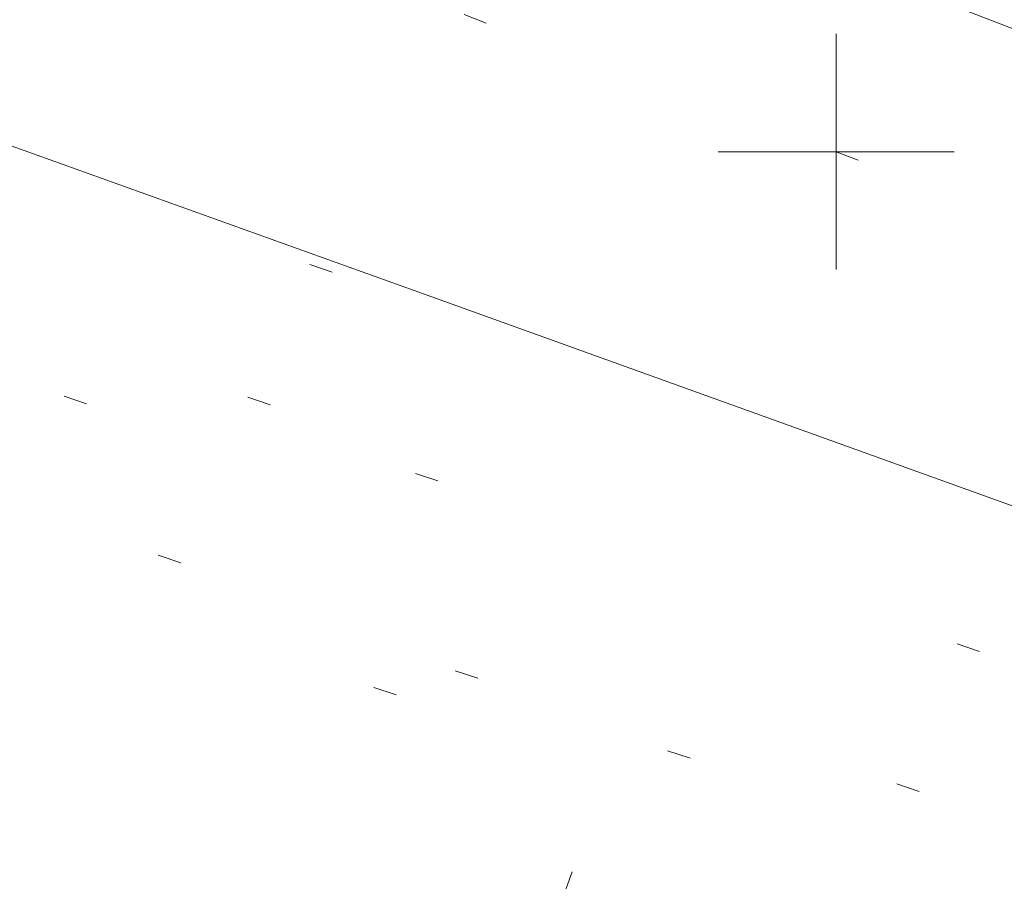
# Model space of a CAD drawing. Extents: x 413123 to 1465301, y 377724 to 504150.
# Tile 27 of 256: x 1463200.68 to 1463204.85, y 433223.55 to 433227.2. Entities that reach past the tile are written whole.
import ezdxf

# ---------------------------------------------------------------- set-up
doc = ezdxf.new("R2010")
doc.units = 0
doc.header["$MEASUREMENT"] = 0
for name, pattern in [('DGN Style 1', [8.732639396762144, 0.01453018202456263, -8.71810921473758]), ('DGN Style 3', [20.34225483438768, 14.53018202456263, -5.812072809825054]), ('DGN Style 5', [10.171127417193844, 4.35905460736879, -5.812072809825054])]:
    doc.linetypes.add(name, pattern=pattern)
for name, color, linetype, lineweight in [('DT_X_Contour_Minor', 136, 'DGN Style 3', 0), ('DT_X_Terrain_Ground_Line', 92, 'DGN Style 3', 13), ('PM_X_Parking_Lot_Stall', 7, 'DGN Style 5', 0), ('PV_X_Curb', 120, 'DGN Style 1', 0), ('PV_X_EOP', 7, 'DGN Style 3', 0), ('PV_X_Walk', 120, 'DGN Style 5', 0)]:
    doc.layers.add(name, color=color, linetype=linetype, lineweight=lineweight)
doc.layers.add('SV_Observation (Construction)', color=97, linetype='DGN Style 1', lineweight=0, transparency=0.9)
doc.layers.add('SV_X_Shot_Marker (Construction)', color=40, linetype='Continuous', lineweight=0, transparency=0.5)

# ---------------------------------------------------------------- blocks, each defined once
blk = doc.blocks.new('SVPT_2558')
at = {"layer": 'SV_X_Shot_Marker (Construction)', "transparency": 33554495}
for p, q in [((0, 0.02500000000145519), (0, -0.02500000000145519)), ((-0.02499999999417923, 0), (0.02500000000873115, 0))]:
    blk.add_line(p, q, dxfattribs=at)
blk.add_point((0, 0), dxfattribs=at)
blk = doc.blocks.new('*U5554', base_point=(1463158.719041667, 433438.2508333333, 579.5851666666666))
at = {"layer": 'DT_X_Contour_Minor', "elevation": 571.9999999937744, "flags": 128}
blk.add_lwpolyline([(1463395.217597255, 433160.4001539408), (1463379.26645557, 433166.5904968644), (1463376.271119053, 433167.7533763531), (1463374.121313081, 433168.5890107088), (1463372.817037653, 433169.097399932), (1463372.35829277, 433169.2785440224), (1463372.262347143, 433169.3252680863), (1463372.230106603, 433169.3408914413), (1463372.205344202, 433169.3527184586), (1463372.188059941, 433169.360749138), (1463372.178253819, 433169.3649834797), (1463371.925647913, 433169.4625609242), (1463368.452046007, 433170.8047416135), (1463363.521519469, 433172.7098829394), (1463361.850359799, 433173.3555198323), (1463360.534775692, 433173.8635745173), (1463359.574767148, 433174.2340469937), (1463358.970334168, 433174.466937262), (1463357.832613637, 433174.904535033), (1463357.217168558, 433175.141860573), (1463356.22412372, 433175.5256388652), (1463354.853479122, 433176.0558699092), (1463353.105234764, 433176.7325537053), (1463347.939783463, 433178.7323141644), (1463346.11758143, 433179.4364631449), (1463344.525063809, 433180.0490897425), (1463343.162230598, 433180.570193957), (1463342.029081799, 433180.9997757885), (1463339.313597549, 433182.0232974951), (1463338.294788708, 433182.4070822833), (1463337.274975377, 433182.790795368), (1463336.254157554, 433183.1744367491), (1463335.232335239, 433183.5580064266), (1463332.506136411, 433184.5807632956), (1463331.490227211, 433184.9627923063), (1463330.48714873, 433185.3418116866), (1463329.49690097, 433185.7178214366), (1463328.519483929, 433186.0908215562), (1463325.930146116, 433187.0814757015), (1463325.063197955, 433187.4072487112), (1463324.404356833, 433187.6415771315), (1463323.95362275, 433187.7844609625), (1463323.710995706, 433187.835900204), (1463323.064319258, 433187.8625792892), (1463322.837569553, 433187.6548760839), (1463322.708957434, 433187.6462891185), (1463322.42029952, 433187.7095438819), (1463321.971595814, 433187.844640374), (1463321.362846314, 433188.0515785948), (1463319.526119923, 433188.6992028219), (1463318.668472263, 433189.000702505), (1463317.473074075, 433189.4194833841), (1463315.93992536, 433189.9555454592), (1463314.069026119, 433190.6088887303), (1463308.629627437, 433192.5075123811), (1463306.748951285, 433193.1804606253), (1463305.18647184, 433193.7753376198), (1463303.942189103, 433194.2921433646), (1463303.016103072, 433194.7308778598), (1463300.970802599, 433195.7967415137), (1463300.227145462, 433196.1691067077), (1463299.530149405, 433196.4868045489), (1463298.879814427, 433196.7498350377), (1463298.27614053, 433196.9581981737), (1463295.567871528, 433197.8030023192), (1463295.548309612, 433197.8289543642), (1463295.489237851, 433197.863598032), (1463295.320406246, 433197.9564067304), (1463295.041814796, 433198.1073804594), (1463294.653463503, 433198.3165192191), (1463293.471513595, 433198.9517759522), (1463292.901949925, 433199.2303848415), (1463292.079721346, 433199.5897689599), (1463291.004827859, 433200.0299283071), (1463289.677269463, 433200.5508628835), (1463285.800227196, 433202.0477220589), (1463284.419012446, 433202.5564074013), (1463283.183149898, 433202.959819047), (1463282.092639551, 433203.2579569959), (1463281.147481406, 433203.4508212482), (1463278.82086262, 433203.8247609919), (1463278.077441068, 433203.9367775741), (1463277.592140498, 433203.9923725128), (1463277.364960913, 433203.991545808), (1463277.395902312, 433203.9342974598), (1463278.142577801, 433203.5354880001), (1463275.56458941, 433204.513508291), (1463274.992398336, 433204.7331112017), (1463274.380677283, 433204.9727683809), (1463273.72942625, 433205.2324798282), (1463273.038645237, 433205.5122455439), (1463269.722763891, 433206.8646121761), (1463260.35808285, 433211.218083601), (1463259.894401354, 433211.0632559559), (1463259.806685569, 433211.0345824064), (1463259.742258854, 433211.0149164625), (1463259.701121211, 433211.0042581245), (1463259.683272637, 433211.0026073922), (1463259.666728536, 433211.0102155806), (1463259.585621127, 433210.9582969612), (1463259.354706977, 433210.796834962), (1463258.973986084, 433210.5258295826), (1463258.44345845, 433210.1452808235), (1463256.82897577, 433208.984426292), (1463256.24759574, 433208.6199916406), (1463255.714317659, 433208.397328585), (1463255.229141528, 433208.3164371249), (1463254.792067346, 433208.3773172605), (1463253.690672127, 433208.7286930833), (1463253.26833566, 433208.8549521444), (1463252.827372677, 433208.9701974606), (1463252.367783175, 433209.0744290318), (1463251.889567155, 433209.1676468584), (1463249.614430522, 433209.5769646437), (1463240.237872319, 433212.5940606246), (1463238.454207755, 433213.1703490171), (1463237.121739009, 433213.6061730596), (1463236.240466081, 433213.9015327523), (1463235.810388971, 433214.0564280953), (1463235.265111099, 433214.2821965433), (1463234.725239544, 433214.4946353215), (1463233.514583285, 433214.96262532), (1463231.63314232, 433215.6861665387), (1463229.08091665, 433216.665258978), (1463221.380601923, 433219.6169071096), (1463218.795139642, 433220.5962062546), (1463216.813988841, 433221.3203675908), (1463215.437149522, 433221.7893911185), (1463214.664621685, 433222.0032768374), (1463213.410296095, 433222.2334550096), (1463212.729179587, 433222.4060797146), (1463211.626574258, 433222.7513202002), (1463210.102480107, 433223.2691764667), (1463208.156897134, 433223.9596485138), (1463202.406690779, 433226.0310616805), (1463200.416384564, 433226.7460653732), (1463198.758120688, 433227.3375165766), (1463197.431899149, 433227.8054152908), (1463196.437719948, 433228.1497615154), (1463194.229298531, 433228.903281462), (1463193.161854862, 433229.2506078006), (1463191.61583992, 433229.7274468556), (1463189.591253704, 433230.3337986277), (1463187.088096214, 433231.0696631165), (1463179.774914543, 433233.2046520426), (1463177.233310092, 433233.940070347), (1463175.093382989, 433234.5450835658), (1463173.355133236, 433235.0196916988), (1463172.018560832, 433235.3638947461), (1463168.989937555, 433236.1078960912), (1463167.832428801, 433236.3997851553), (1463166.631369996, 433236.7174513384), (1463165.38676114, 433237.0608946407), (1463164.098602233, 433237.4301150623), (1463160.605445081, 433238.4490723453), (1463159.334963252, 433238.8012012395), (1463158.143385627, 433239.0933699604), (1463157.030712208, 433239.3255785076), (1463155.996942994, 433239.4978268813), (1463153.345430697, 433239.8772089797), (1463152.374170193, 433240.0300720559), (1463151.449022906, 433240.2041247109), (1463150.569988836, 433240.3993669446), (1463149.737067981, 433240.6157987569), (1463147.577429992, 433241.2212030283), (1463146.539310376, 433241.5219487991), (1463145.04468002, 433241.9701329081), (1463143.093538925, 433242.565755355), (1463140.68588709, 433243.3088161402), (1463133.656801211, 433245.486896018), (1463131.317868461, 433246.2118520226), (1463129.57288462, 433246.7531601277), (1463128.421849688, 433247.1108203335), (1463127.864763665, 433247.2848326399), (1463127.171132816, 433247.5040015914), (1463126.714422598, 433247.6437083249), (1463125.864515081, 433247.8984518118), (1463124.621410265, 433248.268232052), (1463122.98510815, 433248.7530490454), (1463114.431571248, 433251.2839474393)], dxfattribs=at)

msp = doc.modelspace()

# ---------------------------------------------------------------- linework, layer by layer
at = {"layer": 'PM_X_Parking_Lot_Stall', "extrusion": (0.0275909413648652, 0.07527887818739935, 0.9967807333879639), "elevation": 73554.05821397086, "flags": 128}
msp.add_lwpolyline([(-1224748.043570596, -907314.81765049), (-1224748.043570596, -907322.4541695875)], dxfattribs=at)
at = {"layer": 'PV_X_Curb'}
for points, knots in [([(1463034.114341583, 433358.5354235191, 570.967442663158), (1463034.382762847, 433357.8525596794, 570.9829174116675), (1463034.902669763, 433356.6746703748, 570.9791408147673), (1463036.322057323, 433354.5205973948, 570.6849760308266), (1463037.748960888, 433352.2020754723, 570.6878951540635), (1463040.018756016, 433349.1857511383, 570.9427811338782), (1463042.639031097, 433346.7780487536, 570.7955674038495), (1463044.970687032, 433345.5933757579, 570.8824061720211), (1463045.921303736, 433345.2188641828, 570.878208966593), (1463051.106075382, 433343.1762354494, 570.8553169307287), (1463056.290847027, 433341.1336067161, 570.8324248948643), (1463061.475618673, 433339.0909779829, 570.809532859), (1463062.018547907, 433338.9041474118, 570.7725412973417), (1463062.561477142, 433338.7173168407, 570.7355497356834), (1463063.104406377, 433338.5304862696, 570.6985581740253), (1463069.657625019, 433335.9461940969, 570.7210719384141), (1463076.21084366, 433333.3619019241, 570.7435857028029), (1463082.764062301, 433330.7776097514, 570.7660994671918), (1463087.246478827, 433329.0023655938, 570.8028168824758), (1463091.728895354, 433327.2271214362, 570.8395342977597), (1463096.211311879, 433325.4518772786, 570.8762517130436), (1463096.878442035, 433325.1897515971, 570.9638925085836), (1463097.545572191, 433324.9276259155, 571.0515333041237), (1463098.212702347, 433324.6655002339, 571.1391740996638), (1463104.831686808, 433322.094946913, 571.1640382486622), (1463111.45067127, 433319.524393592, 571.1889023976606), (1463118.069655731, 433316.953840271, 571.2137665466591), (1463125.957183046, 433313.9138789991, 571.1851535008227), (1463133.844710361, 433310.8739177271, 571.1565404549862), (1463141.732237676, 433307.8339564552, 571.1279274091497), (1463145.767175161, 433306.241790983, 571.1313455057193), (1463149.802112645, 433304.6496255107, 571.134763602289), (1463153.83705013, 433303.0574600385, 571.1381816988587), (1463154.355066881, 433302.8054079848, 571.0924572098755), (1463154.873083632, 433302.5533559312, 571.0467327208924), (1463155.391100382, 433302.3013038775, 571.0010082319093), (1463159.740180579, 433300.5574304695, 571.007755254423), (1463164.089260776, 433298.8135570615, 571.0145022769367), (1463168.438340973, 433297.0696836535, 571.0212492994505), (1463173.76020955, 433294.9893866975, 571.0517121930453), (1463179.082078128, 433292.9090897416, 571.0821750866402), (1463184.403946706, 433290.8287927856, 571.1126379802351), (1463184.927832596, 433290.6024130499, 571.183469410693), (1463185.451718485, 433290.3760333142, 571.254300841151), (1463185.975604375, 433290.1496535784, 571.3251322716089), (1463193.283059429, 433287.4009373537, 571.3274320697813), (1463200.590514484, 433284.6522211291, 571.3297318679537), (1463207.897969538, 433281.9035049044, 571.3320316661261), (1463214.611583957, 433279.3049910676, 571.3660593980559), (1463221.325198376, 433276.7064772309, 571.4000871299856), (1463228.038812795, 433274.1079633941, 571.4341148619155), (1463234.876881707, 433271.4003319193, 571.5030017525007), (1463241.714950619, 433268.6927004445, 571.5718886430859), (1463248.553019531, 433265.9850689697, 571.6407755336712), (1463252.53367608, 433264.4224603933, 571.6987979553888), (1463256.514332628, 433262.8598518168, 571.7568203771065), (1463260.494989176, 433261.2972432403, 571.8148427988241), (1463261.18962272, 433261.0748617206, 571.7422662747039), (1463261.884256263, 433260.8524802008, 571.6696897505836), (1463262.578889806, 433260.6300986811, 571.5971132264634), (1463267.974277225, 433258.4984942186, 571.5913249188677), (1463273.369664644, 433256.3668897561, 571.5855366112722), (1463278.765052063, 433254.2352852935, 571.5797483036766), (1463284.039124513, 433252.1341649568, 571.626583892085), (1463289.313196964, 433250.0330446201, 571.6734194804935), (1463294.587269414, 433247.9319242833, 571.7202550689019), (1463295.147837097, 433247.7325865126, 571.8045569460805), (1463295.70840478, 433247.533248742, 571.8888588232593), (1463296.268972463, 433247.3339109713, 571.9731607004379), (1463303.262539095, 433244.6091737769, 572.0038664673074), (1463310.256105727, 433241.8844365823, 572.034572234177), (1463317.249672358, 433239.1596993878, 572.0652780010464), (1463324.8255847, 433236.206749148, 572.1003223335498), (1463332.401497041, 433233.2537989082, 572.1353666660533), (1463339.977409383, 433230.3008486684, 572.1704109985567), (1463346.624217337, 433227.6724527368, 572.1699621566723), (1463353.271025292, 433225.044056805, 572.1695133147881), (1463359.917833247, 433222.4156608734, 572.1690644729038), (1463363.666535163, 433220.9685334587, 572.1740861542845), (1463367.415237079, 433219.521406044, 572.1791078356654), (1463371.163938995, 433218.0742786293, 572.1841295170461), (1463371.754596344, 433217.8301906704, 572.1047293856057), (1463372.345253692, 433217.5861027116, 572.0253292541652), (1463372.935911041, 433217.3420147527, 571.9459291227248), (1463380.338603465, 433214.4611246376, 571.9041823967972), (1463387.741295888, 433211.5802345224, 571.8624356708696), (1463395.143988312, 433208.6993444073, 571.8206889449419), (1463403.121855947, 433205.5721027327, 571.8539167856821), (1463411.099723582, 433202.4448610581, 571.8871446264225), (1463419.077591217, 433199.3176193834, 571.9203724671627), (1463419.407565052, 433199.1647159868, 571.9396248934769), (1463419.737538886, 433199.0118125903, 571.9588773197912), (1463420.067512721, 433198.8589091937, 571.9781297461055)], [0, 0, 0, 0, 0.004163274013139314, 0.007301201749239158, 0.0146979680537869, 0.01957460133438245, 0.02877745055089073, 0.03448275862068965, 0.03448275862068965, 0.03448275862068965, 0.06896551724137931, 0.06896551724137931, 0.06896551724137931, 0.1034482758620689, 0.1034482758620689, 0.1034482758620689, 0.1379310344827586, 0.1379310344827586, 0.1379310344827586, 0.1724137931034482, 0.1724137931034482, 0.1724137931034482, 0.2068965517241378, 0.2068965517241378, 0.2068965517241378, 0.2413793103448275, 0.2413793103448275, 0.2413793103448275, 0.2758620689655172, 0.2758620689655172, 0.2758620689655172, 0.3103448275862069, 0.3103448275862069, 0.3103448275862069, 0.3448275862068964, 0.3448275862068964, 0.3448275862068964, 0.3793103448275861, 0.3793103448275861, 0.3793103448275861, 0.4137931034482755, 0.4137931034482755, 0.4137931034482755, 0.4482758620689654, 0.4482758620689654, 0.4482758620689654, 0.4827586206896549, 0.4827586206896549, 0.4827586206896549, 0.5172413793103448, 0.5172413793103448, 0.5172413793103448, 0.5517241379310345, 0.5517241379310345, 0.5517241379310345, 0.5862068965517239, 0.5862068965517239, 0.5862068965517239, 0.6206896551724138, 0.6206896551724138, 0.6206896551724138, 0.6551724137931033, 0.6551724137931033, 0.6551724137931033, 0.6896551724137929, 0.6896551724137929, 0.6896551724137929, 0.7241379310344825, 0.7241379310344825, 0.7241379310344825, 0.7586206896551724, 0.7586206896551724, 0.7586206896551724, 0.7931034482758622, 0.7931034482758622, 0.7931034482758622, 0.8275862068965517, 0.8275862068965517, 0.8275862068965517, 0.8620689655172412, 0.8620689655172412, 0.8620689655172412, 0.8965517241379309, 0.8965517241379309, 0.8965517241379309, 0.9310344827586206, 0.9310344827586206, 0.9310344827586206, 0.9655172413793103, 0.9655172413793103, 0.9655172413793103, 1, 1, 1, 1]), ([(1463694.730807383, 433042.1012902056, 573.2000085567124), (1463688.122071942, 433044.6665198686, 573.2117681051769), (1463681.5133365, 433047.2317495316, 573.2235276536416), (1463674.904601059, 433049.7969791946, 573.2352872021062), (1463669.906627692, 433051.7384291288, 573.2422034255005), (1463664.908654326, 433053.679879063, 573.249119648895), (1463659.910680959, 433055.6213289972, 573.2560358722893), (1463659.31440991, 433055.8530469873, 573.3282538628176), (1463658.718138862, 433056.0847649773, 573.400471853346), (1463658.121867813, 433056.3164829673, 573.4726898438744), (1463656.811811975, 433056.8455353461, 573.4691755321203), (1463655.501756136, 433057.3745877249, 573.4656612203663), (1463654.191700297, 433057.9036401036, 573.4621469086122), (1463647.078403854, 433060.7016199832, 573.4311409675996), (1463639.965107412, 433063.4995998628, 573.4001350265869), (1463632.851810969, 433066.2975797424, 573.3691290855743), (1463626.603526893, 433068.7760307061, 573.3262890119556), (1463620.355242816, 433071.25448167, 573.2834489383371), (1463614.10695874, 433073.7329326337, 573.2406088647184), (1463606.821724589, 433076.5483492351, 573.1778320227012), (1463599.536490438, 433079.3637658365, 573.1150551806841), (1463592.251256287, 433082.1791824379, 573.052278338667), (1463585.048675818, 433085.0513616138, 572.9767093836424), (1463577.846095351, 433087.9235407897, 572.901140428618), (1463570.643514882, 433090.7957199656, 572.8255714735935), (1463568.520856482, 433091.6009161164, 572.8136526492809), (1463566.398198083, 433092.4061122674, 572.8017338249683), (1463564.275539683, 433093.2113084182, 572.7898150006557), (1463563.658286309, 433093.4932407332, 572.723361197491), (1463563.041032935, 433093.7751730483, 572.6569073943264), (1463562.423779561, 433094.0571053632, 572.5904535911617), (1463557.897842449, 433095.8076798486, 572.5495712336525), (1463553.371905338, 433097.5582543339, 572.5086888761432), (1463548.845968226, 433099.3088288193, 572.4678065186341), (1463541.746736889, 433102.0973839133, 572.4116307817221), (1463534.647505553, 433104.8859390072, 572.3554550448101), (1463527.548274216, 433107.6744941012, 572.2992793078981), (1463527.099574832, 433107.8541490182, 572.3819727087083), (1463526.650875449, 433108.0338039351, 572.4646661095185), (1463526.202176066, 433108.2134588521, 572.5473595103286), (1463518.442801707, 433111.2934591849, 572.5872886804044), (1463510.683427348, 433114.3734595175, 572.6272178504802), (1463502.924052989, 433117.4534598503, 572.6671470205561), (1463495.101662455, 433120.5759616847, 572.6180249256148), (1463487.279271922, 433123.6984635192, 572.5689028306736), (1463479.456881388, 433126.8209653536, 572.5197807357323), (1463474.540841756, 433128.7396558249, 572.5305568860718), (1463469.624802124, 433130.6583462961, 572.5413330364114), (1463464.708762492, 433132.5770367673, 572.5521091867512), (1463464.15178183, 433132.7738995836, 572.4839343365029), (1463463.594801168, 433132.9707623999, 572.4157594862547), (1463463.037820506, 433133.1676252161, 572.3475846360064), (1463455.395093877, 433136.1460172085, 572.2965798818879), (1463447.752367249, 433139.1244092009, 572.2455751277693), (1463440.10964062, 433142.1028011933, 572.1945703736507), (1463439.463345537, 433142.3911085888, 572.2249332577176), (1463438.817050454, 433142.6794159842, 572.2552961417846), (1463438.170755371, 433142.9677233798, 572.2856590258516), (1463431.589276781, 433145.5431962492, 572.3185177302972), (1463425.007798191, 433148.1186691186, 572.351376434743), (1463418.4263196, 433150.6941419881, 572.3842351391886), (1463413.565512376, 433152.6091060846, 572.3506952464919), (1463408.704705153, 433154.5240701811, 572.3171553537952), (1463403.843897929, 433156.4390342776, 572.2836154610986), (1463402.295983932, 433157.0721267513, 572.2966227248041), (1463400.748069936, 433157.7052192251, 572.3096299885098), (1463399.20015594, 433158.3383116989, 572.3226372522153), (1463398.571326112, 433158.6030358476, 572.2531442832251), (1463397.942496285, 433158.8677599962, 572.1836513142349), (1463397.313666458, 433159.1324841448, 572.1141583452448), (1463389.499427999, 433162.1494767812, 572.1431257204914), (1463381.68518954, 433165.1664694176, 572.172093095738), (1463373.87095108, 433168.1834620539, 572.2010604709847), (1463373.202610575, 433168.4242856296, 572.2485422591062), (1463372.53427007, 433168.6651092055, 572.2960240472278), (1463371.865929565, 433168.9059327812, 572.3435058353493), (1463366.852918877, 433170.8940812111, 572.309207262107), (1463361.839908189, 433172.882229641, 572.2749086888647), (1463356.826897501, 433174.8703780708, 572.2406101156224), (1463350.263613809, 433177.4130764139, 572.2105829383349), (1463343.700330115, 433179.955774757, 572.1805557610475), (1463337.137046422, 433182.4984731, 572.1505285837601), (1463332.732110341, 433184.1753668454, 572.1399057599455), (1463328.327174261, 433185.8522605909, 572.129282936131), (1463323.922238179, 433187.5291543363, 572.1186601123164), (1463323.550514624, 433187.6736224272, 572.0672464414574), (1463323.17879107, 433187.8180905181, 572.0158327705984), (1463322.807067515, 433187.9625586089, 571.9644190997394), (1463314.242457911, 433191.4677850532, 571.9189611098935), (1463305.677848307, 433194.9730114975, 571.8735031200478), (1463297.113238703, 433198.4782379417, 571.8280451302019), (1463296.447798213, 433198.6498683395, 571.8729159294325), (1463295.782357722, 433198.8214987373, 571.917786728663), (1463295.116917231, 433198.9931291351, 571.9626575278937), (1463288.43623397, 433201.6173953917, 571.9595616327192), (1463281.755550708, 433204.2416616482, 571.9564657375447), (1463275.074867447, 433206.8659279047, 571.9533698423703), (1463270.698621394, 433208.5836220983, 571.955071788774), (1463266.322375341, 433210.3013162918, 571.9567737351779), (1463261.946129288, 433212.0190104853, 571.9584756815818), (1463261.255964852, 433212.2907585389, 571.8814296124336), (1463260.565800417, 433212.5625065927, 571.8043835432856), (1463259.875635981, 433212.8342546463, 571.7273374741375), (1463253.221984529, 433215.4661261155, 571.684237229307), (1463246.568333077, 433218.0979975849, 571.6411369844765), (1463239.914681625, 433220.7298690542, 571.5980367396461), (1463232.697418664, 433223.5591135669, 571.584901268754), (1463225.480155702, 433226.3883580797, 571.5717657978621), (1463218.262892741, 433229.2176025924, 571.5586303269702), (1463212.689928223, 433231.3845503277, 571.501804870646), (1463207.116963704, 433233.5514980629, 571.4449794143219), (1463201.543999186, 433235.7184457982, 571.3881539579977), (1463197.702392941, 433237.2969398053, 571.3824755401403), (1463193.860786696, 433238.8754338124, 571.376797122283), (1463190.01918045, 433240.4539278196, 571.3711187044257), (1463189.420555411, 433240.6641899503, 571.4587546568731), (1463188.821930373, 433240.874452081, 571.5463906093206), (1463188.223305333, 433241.0847142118, 571.6340265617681), (1463185.054584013, 433242.3131517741, 571.6250500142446), (1463181.885862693, 433243.5415893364, 571.6160734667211), (1463178.717141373, 433244.7700268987, 571.6070969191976), (1463171.181422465, 433247.7347391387, 571.5342143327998), (1463163.645703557, 433250.6994513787, 571.4613317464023), (1463156.10998465, 433253.6641636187, 571.3884491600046), (1463148.761307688, 433256.5197229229, 571.322577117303), (1463141.412630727, 433259.3752822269, 571.2567050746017), (1463134.063953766, 433262.2308415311, 571.1908330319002), (1463126.984343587, 433264.9936274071, 571.2120531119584), (1463119.904733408, 433267.756413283, 571.2332731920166), (1463112.82512323, 433270.519199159, 571.2544932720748), (1463106.948373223, 433272.8554993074, 571.272380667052), (1463101.071623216, 433275.1917994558, 571.290268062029), (1463095.19487321, 433277.5280996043, 571.3081554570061), (1463087.382378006, 433280.5556578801, 571.2445784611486), (1463079.569882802, 433283.583216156, 571.1810014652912), (1463071.757387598, 433286.6107744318, 571.1174244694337), (1463067.011834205, 433288.4980060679, 571.0790224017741), (1463062.266280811, 433290.385237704, 571.0406203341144), (1463057.520727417, 433292.27246934, 571.0022182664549), (1463052.596696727, 433294.1302708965, 570.9741905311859), (1463047.672666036, 433295.988072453, 570.946162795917), (1463042.748635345, 433297.8458740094, 570.9181350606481), (1463040.996474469, 433298.028892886, 570.6600759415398), (1463037.884741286, 433298.0614564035, 570.3732611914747), (1463033.533792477, 433297.4811137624, 570.213053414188), (1463028.578927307, 433295.8351240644, 570.8846791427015), (1463025.750437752, 433293.3300609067, 570.5443428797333), (1463024.222435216, 433291.00068514, 570.5092220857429), (1463023.412434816, 433289.7658735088, 570.490604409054), (1463022.602434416, 433288.5310618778, 570.4719867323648), (1463021.792434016, 433287.2962502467, 570.4533690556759), (1463021.001432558, 433285.3732457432, 570.5012869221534), (1463020.2104311, 433283.4502412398, 570.549204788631), (1463019.419429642, 433281.5272367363, 570.5971226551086), (1463018.531487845, 433279.3825151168, 570.6481372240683), (1463017.643546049, 433277.2377934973, 570.6991517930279), (1463016.755604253, 433275.0930718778, 570.7501663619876), (1463014.741467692, 433270.0950215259, 570.9656913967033), (1463012.727331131, 433265.096971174, 571.181216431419), (1463010.71319457, 433260.0989208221, 571.3967414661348)], [0, 0, 0, 0, 0.01923076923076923, 0.01923076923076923, 0.01923076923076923, 0.03846153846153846, 0.03846153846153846, 0.03846153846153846, 0.05769230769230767, 0.05769230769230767, 0.05769230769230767, 0.07692307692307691, 0.07692307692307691, 0.07692307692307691, 0.09615384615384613, 0.09615384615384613, 0.09615384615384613, 0.1153846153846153, 0.1153846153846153, 0.1153846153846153, 0.1346153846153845, 0.1346153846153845, 0.1346153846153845, 0.1538461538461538, 0.1538461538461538, 0.1538461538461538, 0.1730769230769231, 0.1730769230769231, 0.1730769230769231, 0.1923076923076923, 0.1923076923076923, 0.1923076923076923, 0.2115384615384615, 0.2115384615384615, 0.2115384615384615, 0.2307692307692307, 0.2307692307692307, 0.2307692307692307, 0.25, 0.25, 0.25, 0.269230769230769, 0.269230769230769, 0.269230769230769, 0.2884615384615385, 0.2884615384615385, 0.2884615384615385, 0.3076923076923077, 0.3076923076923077, 0.3076923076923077, 0.3269230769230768, 0.3269230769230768, 0.3269230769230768, 0.3461538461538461, 0.3461538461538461, 0.3461538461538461, 0.3653846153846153, 0.3653846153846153, 0.3653846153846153, 0.3846153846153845, 0.3846153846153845, 0.3846153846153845, 0.4038461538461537, 0.4038461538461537, 0.4038461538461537, 0.423076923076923, 0.423076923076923, 0.423076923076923, 0.4423076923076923, 0.4423076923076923, 0.4423076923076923, 0.4615384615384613, 0.4615384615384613, 0.4615384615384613, 0.4807692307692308, 0.4807692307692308, 0.4807692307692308, 0.5, 0.5, 0.5, 0.5192307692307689, 0.5192307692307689, 0.5192307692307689, 0.538461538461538, 0.538461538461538, 0.538461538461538, 0.5576923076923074, 0.5576923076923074, 0.5576923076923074, 0.576923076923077, 0.576923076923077, 0.576923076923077, 0.5961538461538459, 0.5961538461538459, 0.5961538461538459, 0.6153846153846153, 0.6153846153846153, 0.6153846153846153, 0.6346153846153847, 0.6346153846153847, 0.6346153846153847, 0.6538461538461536, 0.6538461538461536, 0.6538461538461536, 0.673076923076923, 0.673076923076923, 0.673076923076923, 0.6923076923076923, 0.6923076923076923, 0.6923076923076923, 0.7115384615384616, 0.7115384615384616, 0.7115384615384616, 0.7307692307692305, 0.7307692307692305, 0.7307692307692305, 0.7499999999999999, 0.7499999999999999, 0.7499999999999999, 0.7692307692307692, 0.7692307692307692, 0.7692307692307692, 0.7884615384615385, 0.7884615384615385, 0.7884615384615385, 0.8076923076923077, 0.8076923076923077, 0.8076923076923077, 0.826923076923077, 0.826923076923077, 0.826923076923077, 0.846153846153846, 0.846153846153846, 0.846153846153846, 0.8653846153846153, 0.8653846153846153, 0.8653846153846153, 0.8846153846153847, 0.8846153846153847, 0.8846153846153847, 0.9038461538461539, 0.9038461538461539, 0.9038461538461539, 0.9087225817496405, 0.9125585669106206, 0.9159702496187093, 0.9230769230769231, 0.9230769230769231, 0.9230769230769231, 0.9423076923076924, 0.9423076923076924, 0.9423076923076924, 0.9615384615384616, 0.9615384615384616, 0.9615384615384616, 0.9807692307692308, 0.9807692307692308, 0.9807692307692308, 1, 1, 1, 1])]:
    msp.add_open_spline(points, degree=3, knots=knots, dxfattribs=at)
at = {"layer": 'PV_X_EOP'}
for points, knots in [([(1463033.539703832, 433358.668730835, 570.9312826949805), (1463033.78085339, 433357.7791180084, 570.9319642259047), (1463034.311810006, 433356.414696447, 570.9129230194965), (1463035.936664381, 433354.210215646, 570.7574772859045), (1463037.392149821, 433351.9520015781, 570.7191112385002), (1463039.598433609, 433348.7987445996, 570.7996873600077), (1463042.441302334, 433346.5539274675, 570.6747714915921), (1463044.712350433, 433345.0075174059, 570.6881225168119), (1463045.691659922, 433344.6760572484, 570.6008205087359), (1463046.330306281, 433344.4598990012, 570.5438874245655), (1463046.96895264, 433344.243740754, 570.486954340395), (1463047.607598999, 433344.0275825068, 570.4300212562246), (1463047.46569072, 433343.5095853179, 570.4737916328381), (1463047.32378244, 433342.9915881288, 570.5175620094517), (1463047.181874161, 433342.4735909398, 570.5613323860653), (1463047.962688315, 433342.1715041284, 570.5523071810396), (1463048.74350247, 433341.8694173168, 570.5432819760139), (1463049.524316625, 433341.5673305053, 570.5342567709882), (1463049.723445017, 433342.0454324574, 570.5031497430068), (1463049.92257341, 433342.5235344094, 570.4720427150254), (1463050.121701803, 433343.0016363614, 570.4409356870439), (1463054.363252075, 433341.3299102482, 570.4898514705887), (1463058.604802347, 433339.658184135, 570.5387672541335), (1463062.84635262, 433337.9864580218, 570.5876830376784), (1463069.380437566, 433335.4247592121, 570.6248076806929), (1463075.914522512, 433332.8630604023, 570.6619323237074), (1463082.448607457, 433330.3013615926, 570.699056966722), (1463087.637972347, 433328.22388055, 570.7205322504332), (1463092.827337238, 433326.1463995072, 570.7420075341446), (1463098.016702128, 433324.0689184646, 570.7634828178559), (1463104.657268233, 433321.5116641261, 570.769767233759), (1463111.297834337, 433318.9544097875, 570.7760516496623), (1463117.938400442, 433316.3971554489, 570.7823360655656), (1463125.924840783, 433313.2674390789, 570.73748834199), (1463133.911281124, 433310.1377227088, 570.6926406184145), (1463141.897721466, 433307.0080063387, 570.647792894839), (1463141.717745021, 433306.5125578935, 570.6799613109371), (1463141.537768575, 433306.0171094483, 570.7121297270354), (1463141.35779213, 433305.5216610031, 570.7442981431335), (1463142.229950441, 433305.2201381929, 570.7485050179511), (1463143.102108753, 433304.9186153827, 570.7527118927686), (1463143.974267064, 433304.6170925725, 570.7569187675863), (1463144.185348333, 433305.0788176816, 570.735481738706), (1463144.396429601, 433305.5405427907, 570.7140447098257), (1463144.607510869, 433306.0022678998, 570.6926076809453), (1463147.58473388, 433304.8543661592, 570.7341019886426), (1463150.56195689, 433303.7064644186, 570.7755962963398), (1463153.539179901, 433302.558562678, 570.817090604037), (1463158.44037952, 433300.5705139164, 570.826934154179), (1463163.341579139, 433298.5824651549, 570.8367777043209), (1463168.242778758, 433296.5944163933, 570.8466212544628), (1463174.091388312, 433294.2251577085, 570.8787504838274), (1463179.939997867, 433291.8558990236, 570.9108797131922), (1463185.788607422, 433289.4866403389, 570.9430089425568), (1463193.090936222, 433286.8080451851, 571.0096381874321), (1463200.393265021, 433284.1294500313, 571.0762674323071), (1463207.695593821, 433281.4508548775, 571.1428966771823), (1463214.34865388, 433278.828976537, 571.1804566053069), (1463221.001713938, 433276.2070981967, 571.2180165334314), (1463227.654773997, 433273.5852198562, 571.2555764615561), (1463234.593717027, 433270.8614597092, 571.311327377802), (1463241.532660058, 433268.1376995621, 571.3670782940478), (1463248.471603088, 433265.413939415, 571.4228292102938), (1463251.006317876, 433264.4249023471, 571.4376305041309), (1463253.541032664, 433263.4358652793, 571.452431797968), (1463256.075747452, 433262.4468282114, 571.4672330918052), (1463255.94008792, 433261.9072334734, 571.4705339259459), (1463255.804428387, 433261.3676387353, 571.4738347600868), (1463255.668768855, 433260.8280439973, 571.4771355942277), (1463256.445551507, 433260.5848901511, 571.4871075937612), (1463257.222334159, 433260.3417363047, 571.4970795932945), (1463257.999116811, 433260.0985824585, 571.507051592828), (1463258.226294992, 433260.5106164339, 571.4958264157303), (1463258.453473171, 433260.9226504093, 571.4846012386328), (1463258.680651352, 433261.3346843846, 571.4733760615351), (1463259.925804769, 433260.8493021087, 571.4829525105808), (1463261.170958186, 433260.3639198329, 571.4925289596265), (1463262.416111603, 433259.878537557, 571.5021054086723), (1463267.791649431, 433257.7869022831, 571.5241727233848), (1463273.167187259, 433255.6952670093, 571.5462400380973), (1463278.542725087, 433253.6036317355, 571.5683073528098), (1463284.352399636, 433251.3217999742, 571.5814787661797), (1463290.162074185, 433249.039968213, 571.5946501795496), (1463295.971748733, 433246.7581364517, 571.6078215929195), (1463302.949122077, 433244.0521724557, 571.6351321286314), (1463309.926495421, 433241.3462084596, 571.6624426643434), (1463316.903868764, 433238.6402444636, 571.6897532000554), (1463324.563747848, 433235.6405621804, 571.7285381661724), (1463332.223626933, 433232.6408798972, 571.7673231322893), (1463339.883506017, 433229.641197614, 571.8061080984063), (1463346.449952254, 433227.0690864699, 571.8205958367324), (1463353.01639849, 433224.4969753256, 571.8350835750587), (1463359.582844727, 433221.9248641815, 571.8495713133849), (1463363.961849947, 433220.2403229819, 571.8408310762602), (1463368.340855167, 433218.5557817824, 571.8320908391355), (1463372.719860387, 433216.8712405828, 571.8233506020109), (1463380.126525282, 433213.9587859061, 571.7905530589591), (1463387.533190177, 433211.0463312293, 571.7577555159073), (1463394.939855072, 433208.1338765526, 571.7249579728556), (1463402.425974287, 433205.1637758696, 571.7534560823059), (1463409.912093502, 433202.1936751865, 571.7819541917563), (1463417.398212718, 433199.2235745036, 571.8104523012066), (1463417.229394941, 433198.7682275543, 571.8194733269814), (1463417.060577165, 433198.3128806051, 571.8284943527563), (1463416.891759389, 433197.8575336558, 571.8375153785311), (1463417.692446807, 433197.4966240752, 571.8487103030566), (1463418.493134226, 433197.1357144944, 571.859905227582), (1463419.293821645, 433196.7748049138, 571.8711001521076), (1463419.475032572, 433197.247288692, 571.8477905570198), (1463419.6562435, 433197.7197724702, 571.8244809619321), (1463419.837454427, 433198.1922562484, 571.8011713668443), (1463419.83781155, 433198.2226624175, 571.7953862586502), (1463419.838168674, 433198.2530685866, 571.789601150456), (1463419.838525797, 433198.2834747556, 571.7838160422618)], [0, 0, 0, 0, 0.003968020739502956, 0.006425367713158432, 0.01199892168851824, 0.01581541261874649, 0.02326256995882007, 0.02777777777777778, 0.02777777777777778, 0.02777777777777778, 0.05555555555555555, 0.05555555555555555, 0.05555555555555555, 0.08333333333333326, 0.08333333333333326, 0.08333333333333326, 0.1111111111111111, 0.1111111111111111, 0.1111111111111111, 0.1388888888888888, 0.1388888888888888, 0.1388888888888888, 0.1666666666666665, 0.1666666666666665, 0.1666666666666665, 0.1944444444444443, 0.1944444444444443, 0.1944444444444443, 0.2222222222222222, 0.2222222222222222, 0.2222222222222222, 0.25, 0.25, 0.25, 0.2777777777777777, 0.2777777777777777, 0.2777777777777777, 0.3055555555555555, 0.3055555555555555, 0.3055555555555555, 0.333333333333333, 0.333333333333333, 0.333333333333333, 0.3611111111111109, 0.3611111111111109, 0.3611111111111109, 0.3888888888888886, 0.3888888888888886, 0.3888888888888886, 0.4166666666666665, 0.4166666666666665, 0.4166666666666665, 0.4444444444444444, 0.4444444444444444, 0.4444444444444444, 0.472222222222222, 0.472222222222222, 0.472222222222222, 0.5, 0.5, 0.5, 0.5277777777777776, 0.5277777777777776, 0.5277777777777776, 0.5555555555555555, 0.5555555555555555, 0.5555555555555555, 0.5833333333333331, 0.5833333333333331, 0.5833333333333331, 0.6111111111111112, 0.6111111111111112, 0.6111111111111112, 0.638888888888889, 0.638888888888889, 0.638888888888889, 0.6666666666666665, 0.6666666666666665, 0.6666666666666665, 0.6944444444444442, 0.6944444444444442, 0.6944444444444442, 0.722222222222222, 0.722222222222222, 0.722222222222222, 0.7499999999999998, 0.7499999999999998, 0.7499999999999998, 0.7777777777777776, 0.7777777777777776, 0.7777777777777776, 0.8055555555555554, 0.8055555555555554, 0.8055555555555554, 0.8333333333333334, 0.8333333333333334, 0.8333333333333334, 0.861111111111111, 0.861111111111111, 0.861111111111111, 0.8888888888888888, 0.8888888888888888, 0.8888888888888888, 0.9166666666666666, 0.9166666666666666, 0.9166666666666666, 0.9444444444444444, 0.9444444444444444, 0.9444444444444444, 0.9722222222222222, 0.9722222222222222, 0.9722222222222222, 1, 1, 1, 1]), ([(1463695.37345491, 433042.3269481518, 573.2056029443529), (1463695.118355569, 433042.4173281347, 573.1929567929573), (1463694.863256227, 433042.5077081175, 573.1803106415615), (1463694.608156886, 433042.5980881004, 573.1676644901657), (1463688.127196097, 433045.133574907, 573.1638691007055), (1463681.646235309, 433047.6690617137, 573.1600737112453), (1463675.165274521, 433050.2045485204, 573.1562783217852), (1463668.255959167, 433052.9440202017, 573.1540820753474), (1463661.346643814, 433055.6834918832, 573.1518858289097), (1463654.437328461, 433058.4229635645, 573.149689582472), (1463647.338400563, 433061.2071824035, 573.1301154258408), (1463640.239472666, 433063.9914012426, 573.1105412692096), (1463633.140544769, 433066.7756200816, 573.0909671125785), (1463626.823799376, 433069.2202639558, 573.0453158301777), (1463620.507053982, 433071.6649078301, 572.999664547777), (1463614.190308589, 433074.1095517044, 572.9540132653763), (1463606.930945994, 433076.9629614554, 572.8967218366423), (1463599.671583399, 433079.8163712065, 572.8394304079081), (1463592.412220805, 433082.6697809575, 572.7821389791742), (1463585.208613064, 433085.5359198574, 572.7224006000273), (1463578.005005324, 433088.4020587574, 572.6626622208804), (1463570.801397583, 433091.2681976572, 572.6029238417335), (1463563.539543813, 433094.1288766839, 572.5195568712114), (1463556.277690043, 433096.9895557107, 572.4361899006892), (1463549.015836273, 433099.8502347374, 572.3528229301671), (1463541.464235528, 433102.896740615, 572.3143753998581), (1463533.912634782, 433105.9432464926, 572.2759278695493), (1463526.361034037, 433108.9897523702, 572.2374803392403), (1463524.510466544, 433109.6486739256, 572.222419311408), (1463522.659899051, 433110.307595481, 572.2073582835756), (1463520.809331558, 433110.9665170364, 572.1922972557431), (1463520.996148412, 433111.478044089, 572.2051758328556), (1463521.182965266, 433111.9895711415, 572.2180544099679), (1463521.36978212, 433112.5010981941, 572.2309329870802), (1463520.520611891, 433112.8412018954, 572.2365752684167), (1463519.671441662, 433113.1813055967, 572.2422175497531), (1463518.822271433, 433113.5214092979, 572.2478598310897), (1463518.644435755, 433113.0349413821, 572.2388127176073), (1463518.466600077, 433112.5484734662, 572.229765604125), (1463518.288764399, 433112.0620055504, 572.2207184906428), (1463514.835464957, 433113.4033588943, 572.2367800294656), (1463511.382165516, 433114.7447122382, 572.2528415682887), (1463507.928866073, 433116.0860655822, 572.2689031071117), (1463493.594865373, 433121.7420238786, 572.2482959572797), (1463479.260864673, 433127.3979821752, 572.2276888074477), (1463464.926863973, 433133.0539404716, 572.2070816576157), (1463449.455525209, 433139.0728186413, 572.1640707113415), (1463433.984186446, 433145.0916968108, 572.1210597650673), (1463418.512847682, 433151.1105749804, 572.0780488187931), (1463413.328996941, 433153.1553309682, 572.0135393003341), (1463408.145146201, 433155.200086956, 571.9490297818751), (1463402.961295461, 433157.2448429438, 571.8845202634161), (1463403.132465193, 433157.7716799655, 571.9190447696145), (1463403.303634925, 433158.2985169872, 571.953569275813), (1463403.474804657, 433158.825354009, 571.9880937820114), (1463402.600267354, 433159.1613721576, 571.9863420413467), (1463401.725730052, 433159.4973903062, 571.984590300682), (1463400.851192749, 433159.8334084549, 571.9828385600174), (1463400.653049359, 433159.3552482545, 571.9439093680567), (1463400.454905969, 433158.8770880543, 571.9049801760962), (1463400.256762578, 433158.3989278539, 571.8660509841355), (1463399.322085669, 433158.774478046, 571.9116587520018), (1463398.387408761, 433159.150028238, 571.9572665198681), (1463397.452731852, 433159.5255784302, 572.0028742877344), (1463389.04126259, 433162.8168634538, 571.9920574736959), (1463380.629793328, 433166.1081484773, 571.9812406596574), (1463372.218324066, 433169.3994335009, 571.9704238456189), (1463367.156032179, 433171.3851717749, 571.9528553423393), (1463362.093740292, 433173.370910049, 571.9352868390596), (1463357.031448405, 433175.3566483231, 571.91771833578), (1463350.485608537, 433177.9162151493, 571.9032139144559), (1463343.93976867, 433180.4757819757, 571.8887094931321), (1463337.393928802, 433183.0353488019, 571.8742050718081), (1463332.955818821, 433184.7683232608, 571.8612483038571), (1463328.517708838, 433186.5012977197, 571.8482915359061), (1463324.079598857, 433188.2342721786, 571.835334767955), (1463307.834725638, 433194.592922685, 571.7755947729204), (1463291.58985242, 433200.9515731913, 571.7158547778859), (1463275.344979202, 433207.3102236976, 571.6561147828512), (1463270.255842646, 433209.3105723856, 571.6395679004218), (1463265.16670609, 433211.3109210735, 571.6230210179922), (1463260.077569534, 433213.3112697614, 571.6064741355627), (1463253.452444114, 433215.9179517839, 571.5595870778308), (1463246.827318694, 433218.5246338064, 571.5127000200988), (1463240.202193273, 433221.1313158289, 571.4658129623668), (1463232.962477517, 433223.9732301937, 571.4532933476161), (1463225.722761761, 433226.8151445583, 571.4407737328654), (1463218.483046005, 433229.6570589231, 571.4282541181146), (1463212.90690448, 433231.8646312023, 571.4088467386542), (1463207.330762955, 433234.0722034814, 571.3894393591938), (1463201.754621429, 433236.2797757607, 571.3700319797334), (1463194.142429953, 433239.2572758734, 571.3409586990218), (1463186.530238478, 433242.2347759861, 571.3118854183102), (1463178.918047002, 433245.2122760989, 571.2828121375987), (1463169.428496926, 433248.9128530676, 571.1919051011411), (1463159.93894685, 433252.6134300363, 571.1009980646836), (1463150.449396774, 433256.314007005, 571.0100910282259), (1463145.077359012, 433258.4557943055, 570.9673048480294), (1463139.70532125, 433260.5975816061, 570.9245186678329), (1463134.333283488, 433262.7393689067, 570.8817324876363), (1463132.297653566, 433263.5246301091, 570.8037126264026), (1463130.262023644, 433264.3098913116, 570.7256927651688), (1463128.226393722, 433265.0951525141, 570.6476729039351), (1463128.413443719, 433265.4813551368, 570.6980714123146), (1463128.600493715, 433265.8675577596, 570.748469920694), (1463128.787543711, 433266.2537603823, 570.7988684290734), (1463127.919822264, 433266.676285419, 570.7925938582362), (1463127.052100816, 433267.0988104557, 570.786319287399), (1463126.184379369, 433267.5213354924, 570.7800447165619), (1463126.004706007, 433267.0870623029, 570.7088488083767), (1463125.825032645, 433266.6527891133, 570.6376529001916), (1463125.645359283, 433266.2185159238, 570.5664569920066), (1463121.458270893, 433267.8591123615, 570.6667666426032), (1463117.271182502, 433269.4997087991, 570.7670762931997), (1463113.084094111, 433271.1403052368, 570.8673859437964), (1463107.189564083, 433273.4271367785, 570.8747985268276), (1463101.295034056, 433275.7139683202, 570.8822111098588), (1463095.400504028, 433278.0007998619, 570.88962369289), (1463087.576983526, 433281.0591137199, 570.8606773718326), (1463079.753463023, 433284.117427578, 570.8317310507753), (1463071.92994252, 433287.175741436, 570.8027847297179), (1463067.216062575, 433289.0371870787, 570.7609532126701), (1463062.502182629, 433290.8986327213, 570.7191216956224), (1463057.788302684, 433292.7600783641, 570.6772901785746), (1463055.438489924, 433293.6549933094, 570.597871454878), (1463053.088677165, 433294.5499082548, 570.5184527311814), (1463050.738864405, 433295.4448232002, 570.4390340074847), (1463050.919405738, 433295.974786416, 570.493206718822), (1463051.099947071, 433296.5047496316, 570.547379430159), (1463051.280488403, 433297.0347128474, 570.6015521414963), (1463050.479713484, 433297.3478403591, 570.5996470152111), (1463049.678938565, 433297.660967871, 570.5977418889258), (1463048.878163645, 433297.9740953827, 570.5958367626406), (1463048.616684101, 433297.4827268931, 570.554312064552), (1463048.355204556, 433296.9913584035, 570.5127873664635), (1463048.093725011, 433296.499989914, 570.471262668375), (1463046.16244202, 433297.1796919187, 570.4532430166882), (1463044.231159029, 433297.8593939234, 570.4352233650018), (1463042.299876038, 433298.5390959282, 570.4172037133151), (1463040.683227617, 433298.6270722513, 570.3881765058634), (1463037.665619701, 433298.5647521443, 570.3323767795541), (1463033.387011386, 433297.9238663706, 570.2772123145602), (1463028.240821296, 433296.3164198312, 570.1397972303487), (1463025.314393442, 433293.7317706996, 570.0019896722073), (1463023.773730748, 433291.3674614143, 569.9858104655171), (1463022.862373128, 433289.9688870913, 569.9762398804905), (1463021.951015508, 433288.5703127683, 569.966669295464), (1463021.039657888, 433287.1717384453, 569.9570987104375)], [0, 0, 0, 0, 0.02083333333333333, 0.02083333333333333, 0.02083333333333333, 0.04166666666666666, 0.04166666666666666, 0.04166666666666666, 0.06249999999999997, 0.06249999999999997, 0.06249999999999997, 0.08333333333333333, 0.08333333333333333, 0.08333333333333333, 0.1041666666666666, 0.1041666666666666, 0.1041666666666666, 0.1249999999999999, 0.1249999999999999, 0.1249999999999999, 0.1458333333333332, 0.1458333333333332, 0.1458333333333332, 0.1666666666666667, 0.1666666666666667, 0.1666666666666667, 0.1875, 0.1875, 0.1875, 0.2083333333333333, 0.2083333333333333, 0.2083333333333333, 0.2291666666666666, 0.2291666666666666, 0.2291666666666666, 0.2499999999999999, 0.2499999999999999, 0.2499999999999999, 0.2708333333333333, 0.2708333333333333, 0.2708333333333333, 0.2916666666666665, 0.2916666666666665, 0.2916666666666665, 0.3125, 0.3125, 0.3125, 0.3333333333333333, 0.3333333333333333, 0.3333333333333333, 0.3541666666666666, 0.3541666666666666, 0.3541666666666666, 0.375, 0.375, 0.375, 0.3958333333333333, 0.3958333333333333, 0.3958333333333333, 0.4166666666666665, 0.4166666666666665, 0.4166666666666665, 0.4374999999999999, 0.4374999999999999, 0.4374999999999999, 0.4583333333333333, 0.4583333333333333, 0.4583333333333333, 0.4791666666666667, 0.4791666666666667, 0.4791666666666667, 0.4999999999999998, 0.4999999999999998, 0.4999999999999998, 0.5208333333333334, 0.5208333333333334, 0.5208333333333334, 0.5416666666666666, 0.5416666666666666, 0.5416666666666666, 0.5624999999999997, 0.5624999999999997, 0.5624999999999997, 0.5833333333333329, 0.5833333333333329, 0.5833333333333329, 0.6041666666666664, 0.6041666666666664, 0.6041666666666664, 0.625, 0.625, 0.625, 0.6458333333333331, 0.6458333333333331, 0.6458333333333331, 0.6666666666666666, 0.6666666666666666, 0.6666666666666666, 0.6875, 0.6875, 0.6875, 0.7083333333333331, 0.7083333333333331, 0.7083333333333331, 0.7291666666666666, 0.7291666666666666, 0.7291666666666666, 0.75, 0.75, 0.75, 0.7708333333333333, 0.7708333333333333, 0.7708333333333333, 0.7916666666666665, 0.7916666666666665, 0.7916666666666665, 0.8125, 0.8125, 0.8125, 0.8333333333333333, 0.8333333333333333, 0.8333333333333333, 0.8541666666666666, 0.8541666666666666, 0.8541666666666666, 0.875, 0.875, 0.875, 0.8958333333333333, 0.8958333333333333, 0.8958333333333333, 0.9166666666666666, 0.9166666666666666, 0.9166666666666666, 0.9375, 0.9375, 0.9375, 0.9583333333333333, 0.9583333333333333, 0.9583333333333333, 0.9631710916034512, 0.9674286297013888, 0.9713421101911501, 0.9791666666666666, 0.9791666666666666, 0.9791666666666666, 1, 1, 1, 1])]:
    msp.add_open_spline(points, degree=3, knots=knots, dxfattribs=at)
at = {"layer": 'PV_X_Walk'}
msp.add_polyline3d([(1463437.749214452, 433135.8153911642, 572.4599726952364), (1463415.83608903, 433144.4276339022, 572.5458815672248), (1463397.279179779, 433151.6606000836, 572.4418575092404), (1463377.357430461, 433159.4426926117, 572.4761501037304), (1463355.662221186, 433168.0882334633, 572.2720484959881), (1463334.303778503, 433176.3390335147, 572.1543946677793), (1463319.674171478, 433182.0565013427, 572.1574307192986), (1463297.589302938, 433190.7128442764, 572.1480508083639), (1463271.942703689, 433200.7704184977, 572.0828525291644), (1463255.077571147, 433207.4354589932, 572.0320757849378), (1463236.574737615, 433214.6884157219, 571.9234399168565), (1463215.805891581, 433222.939960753, 571.8986055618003), (1463198.962714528, 433229.4536508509, 571.8725389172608), (1463175.557490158, 433238.7368146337, 571.7037750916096), (1463155.009569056, 433246.9489541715, 571.5624381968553), (1463132.019190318, 433255.740334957, 571.4309898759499), (1463110.653061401, 433264.2327149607, 571.3295597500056), (1463092.607261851, 433271.0393430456, 571.3040993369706), (1463069.720691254, 433280.2065160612, 571.309531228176), (1463055.059931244, 433285.7800722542, 571.1511223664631), (1463040.134531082, 433291.7758984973, 570.9620087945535), (1463036.337206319, 433293.5887255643, 570.8639328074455), (1463028.222198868, 433273.5782394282, 571.2166331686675), (1463021.689940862, 433256.4431906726, 572.0369938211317)], dxfattribs=at)
at = {"layer": 'SV_Observation (Construction)', "transparency": 33554434}
for p, q in [((1463260.058265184, 433204.4871596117, 572.2212581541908), (1462892.549149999, 433349.8032199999, 571.22)), ((1463029.962702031, 433293.0095911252, 570.9199793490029), (1463260.25624, 433205.5898700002, 572.09)), ((1463028.533203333, 433292.1146671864, 570.9354451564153), (1463260.25624, 433205.5898700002, 572.09)), ((1463026.701104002, 433291.6388828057, 571.30742888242), (1463260.25624, 433205.5898700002, 572.09)), ((1463023.773730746, 433291.3674614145, 569.9858104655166), (1463260.25624, 433205.5898700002, 572.09)), ((1463024.222435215, 433291.0006851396, 570.5092220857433), (1463260.25624, 433205.5898700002, 572.09)), ((1463026.086881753, 433289.6337099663, 571.3506656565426), (1463260.25624, 433205.5898700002, 572.09)), ((1463050.671943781, 433287.3348429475, 571.2190006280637), (1463260.25624, 433205.5898700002, 572.09)), ((1463021.792434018, 433287.2962502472, 570.4533690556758), (1463260.25624, 433205.5898700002, 572.09)), ((1463021.792434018, 433287.2962502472, 570.4533690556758), (1463260.25624, 433205.5898700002, 572.09)), ((1463021.03965789, 433287.1717384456, 569.9570987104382), (1463260.25624, 433205.5898700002, 572.09)), ((1463021.03965789, 433287.1717384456, 569.9570987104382), (1463260.25624, 433205.5898700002, 572.09)), ((1463025.383142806, 433284.7382202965, 570.9416899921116), (1463260.25624, 433205.5898700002, 572.09)), ((1463020.10749695, 433284.5588435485, 570.0138357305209), (1463260.25624, 433205.5898700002, 572.09)), ((1463022.22792775, 433283.6316991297, 571.226979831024), (1463260.25624, 433205.5898700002, 572.09)), ((1463060.233679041, 433283.5199739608, 571.2662608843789), (1463260.25624, 433205.5898700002, 572.09)), ((1463019.089105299, 433282.0709967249, 570.0910142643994), (1463260.25624, 433205.5898700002, 572.09)), ((1463043.89765727, 433281.8709006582, 571.447972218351), (1463260.25624, 433205.5898700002, 572.09)), ((1463019.419429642, 433281.527236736, 570.5971226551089), (1463260.25624, 433205.5898700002, 572.09)), ((1463069.631606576, 433279.8695851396, 571.2884560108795), (1463260.25624, 433205.5898700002, 572.09)), ((1463035.733222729, 433278.7133279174, 571.4245994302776), (1463260.25624, 433205.5898700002, 572.09)), ((1463025.805297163, 433277.9499481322, 570.9988391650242), (1463260.25624, 433205.5898700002, 572.09)), ((1463051.432013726, 433276.8791080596, 571.6450710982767), (1463260.25624, 433205.5898700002, 572.09)), ((1463052.080037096, 433276.3698438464, 571.6456762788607), (1463260.25624, 433205.5898700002, 572.09)), ((1463078.922806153, 433275.8092055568, 571.4073055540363), (1463260.25624, 433205.5898700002, 572.09)), ((1463089.122152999, 433272.3319881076, 571.3276779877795), (1463260.25624, 433205.5898700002, 572.09)), ((1463058.817106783, 433271.6248657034, 571.7299503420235), (1463260.25624, 433205.5898700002, 572.09)), ((1463065.575289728, 433270.2278586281, 571.7317213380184), (1463260.25624, 433205.5898700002, 572.09)), ((1463098.293161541, 433268.3935701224, 571.3091889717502), (1463260.25624, 433205.5898700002, 572.09)), ((1463068.403228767, 433268.2272040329, 571.7706378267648), (1463260.25624, 433205.5898700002, 572.09)), ((1463079.457102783, 433265.7119859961, 571.7866735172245), (1463260.25624, 433205.5898700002, 572.09)), ((1463107.911334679, 433264.9033978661, 571.3761594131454), (1463260.25624, 433205.5898700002, 572.09)), ((1463084.713855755, 433262.3466612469, 571.8547692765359), (1463260.25624, 433205.5898700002, 572.09)), ((1463117.359755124, 433261.0299425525, 571.4463728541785), (1463260.25624, 433205.5898700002, 572.09)), ((1463087.38279694, 433260.9586148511, 571.8963417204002), (1463260.25624, 433205.5898700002, 572.09)), ((1463098.536349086, 433258.5830632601, 571.8789877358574), (1463260.25624, 433205.5898700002, 572.09)), ((1463127.298589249, 433257.2500692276, 571.4334030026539), (1463260.25624, 433205.5898700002, 572.09)), ((1463106.092292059, 433254.3723349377, 571.9648148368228), (1463260.25624, 433205.5898700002, 572.09)), ((1463106.077947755, 433253.6034567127, 572.0071737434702), (1463260.25624, 433205.5898700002, 572.09)), ((1463136.880105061, 433253.3629953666, 571.4885656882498), (1463260.25624, 433205.5898700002, 572.09)), ((1463115.331535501, 433249.7707339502, 572.090601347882), (1463260.25624, 433205.5898700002, 572.09)), ((1463146.853172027, 433249.6710662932, 571.5454179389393), (1463260.25624, 433205.5898700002, 572.09)), ((1463126.209988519, 433246.6541254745, 572.0988341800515), (1463260.25624, 433205.5898700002, 572.09)), ((1463128.018842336, 433246.2520067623, 572.0573275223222), (1463260.25624, 433205.5898700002, 572.09)), ((1463156.311478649, 433245.8218456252, 571.6037180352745), (1463260.25624, 433205.5898700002, 572.09)), ((1463165.664986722, 433242.2125077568, 571.5962612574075), (1463260.25624, 433205.5898700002, 572.09)), ((1463147.457575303, 433240.4036686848, 571.9976847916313), (1463260.25624, 433205.5898700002, 572.09)), ((1463175.221598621, 433238.5130886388, 571.7143783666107), (1463260.25624, 433205.5898700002, 572.09)), ((1463184.424600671, 433234.8963913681, 571.7264270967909), (1463260.25624, 433205.5898700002, 572.09)), ((1463198.962714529, 433229.4536508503, 571.8725389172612), (1463260.25624, 433205.5898700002, 572.09)), ((1463204.140706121, 433226.6394118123, 571.9042593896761), (1463260.25624, 433205.5898700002, 572.09))]:
    msp.add_line(p, q, dxfattribs=at)

# ---------------------------------------------------------------- block references
at = {"layer": 'DT_X_Terrain_Ground_Line'}
msp.add_blockref('*U5554', (1463158.719041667, 433438.2508333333, 579.5851666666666), dxfattribs=at)
at = {"layer": 'SV_X_Shot_Marker (Construction)', "transparency": 33554495, "xscale": 20, "yscale": 20, "zscale": 20}
msp.add_blockref('SVPT_2558', (1463204.140706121, 433226.6394118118, 571.9042593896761), dxfattribs=at)

doc.saveas('drawing.dxf')
